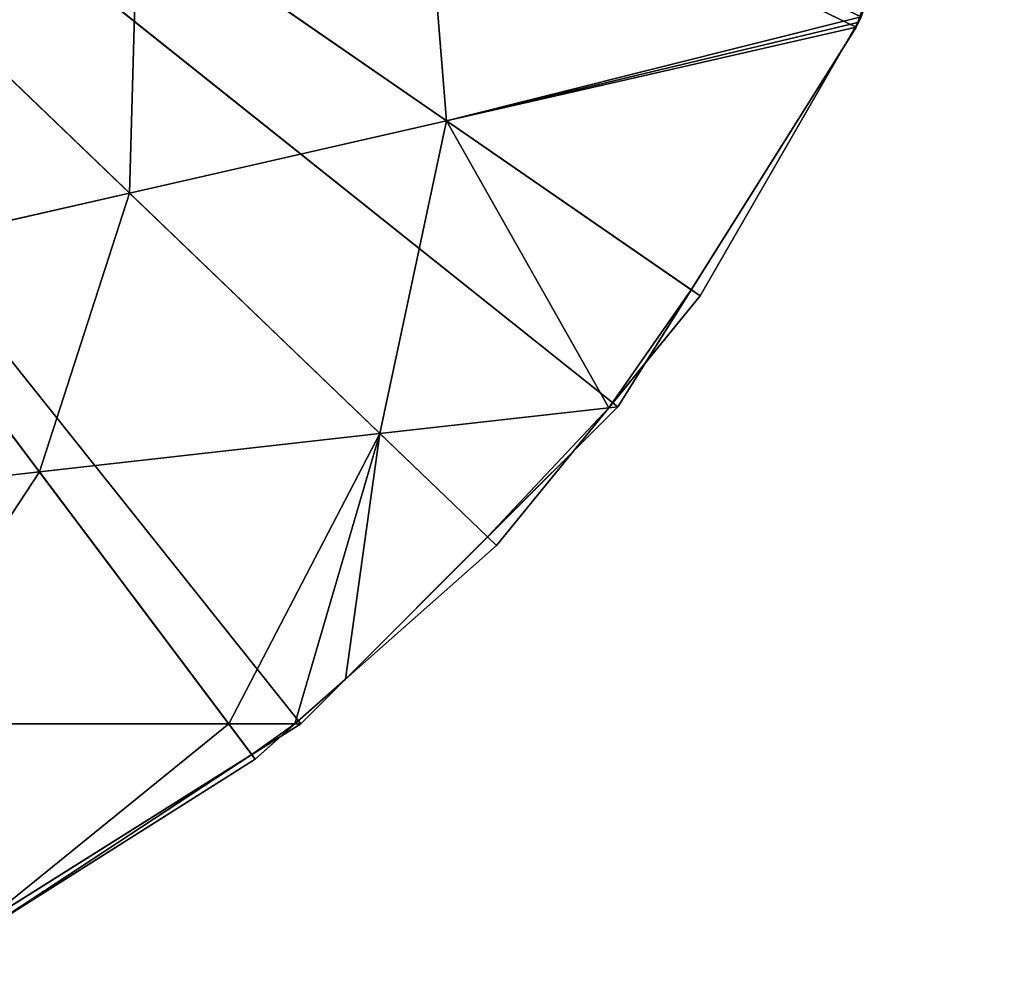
# Model space of a CAD drawing. Extents: x -102 to 18, y -3 to 3.
# Tile 37 of 54: x 1.33 to 2.68, y -2.48 to -1.18. Entities that reach past the tile are written whole.
import ezdxf

# ---------------------------------------------------------------- set-up
doc = ezdxf.new("R2010")
doc.units = 0
doc.header["$LTSCALE"] = 2.54
doc.layers.get('0').update_dxf_attribs({"color": 13, "linetype": 'CONTINUOUS'})

msp = doc.modelspace()

# ---------------------------------------------------------------- linework, layer by layer
at = {"color": 250}
for p, q in [((1.652, -2.1985, -13.2), (0, 0, -13.2)), ((0, 0, -13.2), (1.9833, -1.905, -13.2)), ((1.652, -2.1985, -13.2), (0, 0, -13.2)), ((2.2632, -1.5622, -13.2), (0, 0, -13.2)), ((2.2632, -1.5622, -13.2), (0, 0, -13.2)), ((0, 0, -13.2), (1.9833, -1.905, -13.2)), ((2.4777, -1.1932), (0, 0)), ((0, 0), (2.15, -1.7146)), ((2.4777, -1.1932), (0, 0)), ((1.7146, -2.15), (0, 0)), ((0, 0), (2.15, -1.7146)), ((1.7146, -2.15), (0, 0)), ((2.6811, -0.6119), (2.4777, -1.1932)), ((2.4777, -1.1932), (2.6811, -0.6119, -13)), ((2.6811, -0.6119), (2.4777, -1.1932)), ((2.4777, -1.1932), (2.6811, -0.6119, -13)), ((1.9148, -1.3217, -13), (1.4902, -1.0286, -13)), ((1.9148, -1.3217, -13), (1.4902, -1.0286, -13)), ((1.4794, -1.421, -13), (1.1829, -1.1362, -13)), ((1.4794, -1.421, -13), (1.1829, -1.1362, -13)), ((2.2632, -1.5622, -13.2), (2.4845, -1.1789, -13.2)), ((2.4845, -1.1789, -13.2), (2.2632, -1.5622, -13)), ((2.4845, -1.1789, -13.2), (2.2632, -1.5622, -13)), ((2.2632, -1.5622, -13.2), (2.4845, -1.1789, -13.2)), ((2.4777, -1.1932, -13), (2.4798, -1.1869, -13)), ((2.4777, -1.1932, -13), (2.4798, -1.1869, -13)), ((2.4777, -1.1932, -13), (2.4798, -1.1869, -13)), ((2.4798, -1.1869, -13), (2.4845, -1.1789, -13)), ((2.4798, -1.1869, -13), (2.4845, -1.1789, -13)), ((2.4798, -1.1869, -13), (2.4845, -1.1789, -13)), ((2.4777, -1.1932, -13), (1.9148, -1.3217, -13)), ((2.4777, -1.1932, -13), (1.9148, -1.3217, -13)), ((2.4777, -1.1932), (2.15, -1.7146)), ((2.15, -1.7146), (2.4777, -1.1932, -13)), ((2.4777, -1.1932), (2.15, -1.7146)), ((2.15, -1.7146), (2.4777, -1.1932, -13)), ((2.4602, -1.221, -13), (2.4777, -1.1932, -13)), ((2.4602, -1.221, -13), (2.4777, -1.1932, -13)), ((2.4602, -1.221, -13), (2.4777, -1.1932, -13)), ((2.4777, -1.1932), (2.4777, -1.1932, -13)), ((2.4777, -1.1932), (2.4777, -1.1932, -13)), ((2.2511, -1.5538, -13), (2.4602, -1.221, -13)), ((2.2511, -1.5538, -13), (2.4602, -1.221, -13)), ((2.2511, -1.5538, -13), (2.4602, -1.221, -13)), ((2.4602, -1.221, -13), (2.2632, -1.5622, -13)), ((2.4602, -1.221, -13), (2.2632, -1.5622, -13)), ((1.9148, -1.3217, -13), (1.4794, -1.421, -13)), ((1.9148, -1.3217, -13), (1.4794, -1.421, -13)), ((2.2511, -1.5538, -13), (1.9148, -1.3217, -13)), ((2.2511, -1.5538, -13), (1.9148, -1.3217, -13)), ((1.4794, -1.421, -13), (1.1281, -1.5012, -13)), ((1.4794, -1.421, -13), (1.1281, -1.5012, -13)), ((1.8234, -1.7514, -13), (1.4794, -1.421, -13)), ((1.8234, -1.7514, -13), (1.4794, -1.421, -13)), ((1.1281, -1.5012, -13), (1.3557, -1.8041, -13)), ((1.1281, -1.5012, -13), (1.3557, -1.8041, -13)), ((2.1877, -1.6547, -13), (2.2511, -1.5538, -13)), ((2.1877, -1.6547, -13), (2.2511, -1.5538, -13)), ((2.1877, -1.6547, -13), (2.2511, -1.5538, -13)), ((2.2632, -1.5622, -13), (2.2511, -1.5538, -13)), ((2.2632, -1.5622, -13), (2.2511, -1.5538, -13)), ((1.9833, -1.905, -13.2), (2.2632, -1.5622, -13.2)), ((2.2632, -1.5622, -13.2), (1.9833, -1.905, -13)), ((2.2632, -1.5622, -13.2), (1.9833, -1.905, -13)), ((1.9833, -1.905, -13.2), (2.2632, -1.5622, -13.2)), ((2.2632, -1.5622, -13), (2.1877, -1.6547, -13)), ((2.2632, -1.5622, -13), (2.1877, -1.6547, -13)), ((2.2632, -1.5622, -13.2), (2.2632, -1.5622, -13)), ((2.2632, -1.5622, -13.2), (2.2632, -1.5622, -13)), ((2.1877, -1.6547, -13), (2.1376, -1.716, -13)), ((2.1877, -1.6547, -13), (2.1376, -1.716, -13)), ((2.1877, -1.6547, -13), (2.1376, -1.716, -13)), ((2.15, -1.7146, -13), (2.1877, -1.6547, -13)), ((2.15, -1.7146, -13), (2.1877, -1.6547, -13)), ((2.15, -1.7146), (1.7146, -2.15)), ((1.7146, -2.15), (2.15, -1.7146, -13)), ((2.15, -1.7146), (1.7146, -2.15)), ((1.7146, -2.15), (2.15, -1.7146, -13)), ((2.1376, -1.716, -13), (1.8234, -1.7514, -13)), ((2.1376, -1.716, -13), (1.8234, -1.7514, -13)), ((2.0886, -1.776, -13), (2.15, -1.7146, -13)), ((2.0886, -1.776, -13), (2.15, -1.7146, -13)), ((2.1376, -1.716, -13), (2.0886, -1.776, -13)), ((2.1376, -1.716, -13), (2.0886, -1.776, -13)), ((2.1376, -1.716, -13), (2.0886, -1.776, -13)), ((2.15, -1.7146, -13), (2.1376, -1.716, -13)), ((2.15, -1.7146, -13), (2.1376, -1.716, -13)), ((2.15, -1.7146), (2.15, -1.7146, -13)), ((2.15, -1.7146), (2.15, -1.7146, -13)), ((1.8234, -1.7514, -13), (1.3557, -1.8041, -13)), ((1.8234, -1.7514, -13), (1.3557, -1.8041, -13)), ((1.9712, -1.8934, -13), (1.8234, -1.7514, -13)), ((1.9712, -1.8934, -13), (1.8234, -1.7514, -13)), ((1.9712, -1.8934, -13), (2.0886, -1.776, -13)), ((1.9712, -1.8934, -13), (2.0886, -1.776, -13)), ((1.9712, -1.8934, -13), (2.0886, -1.776, -13)), ((2.0886, -1.776, -13), (1.9833, -1.905, -13)), ((2.0886, -1.776, -13), (1.9833, -1.905, -13)), ((1.3557, -1.8041, -13), (0.9697, -1.8476, -13)), ((1.3557, -1.8041, -13), (0.9697, -1.8476, -13)), ((1.3557, -1.8041, -13), (1.6156, -2.15, -13)), ((1.3557, -1.8041, -13), (1.6156, -2.15, -13)), ((1.7759, -2.0888, -13), (1.9712, -1.8934, -13)), ((1.7759, -2.0888, -13), (1.9712, -1.8934, -13)), ((1.7759, -2.0888, -13), (1.9712, -1.8934, -13)), ((1.9833, -1.905, -13), (1.9712, -1.8934, -13)), ((1.9833, -1.905, -13), (1.9712, -1.8934, -13)), ((1.9833, -1.905, -13.2), (1.652, -2.1985, -13)), ((1.652, -2.1985, -13.2), (1.9833, -1.905, -13.2)), ((1.9833, -1.905, -13.2), (1.652, -2.1985, -13)), ((1.652, -2.1985, -13.2), (1.9833, -1.905, -13.2)), ((1.9833, -1.905, -13), (1.7759, -2.0888, -13)), ((1.9833, -1.905, -13), (1.7759, -2.0888, -13)), ((1.9833, -1.905, -13.2), (1.9833, -1.905, -13)), ((1.9833, -1.905, -13.2), (1.9833, -1.905, -13)), ((1.7759, -2.0888, -13), (1.7067, -2.15, -13)), ((1.7759, -2.0888, -13), (1.7067, -2.15, -13)), ((1.7759, -2.0888, -13), (1.7067, -2.15, -13)), ((1.7146, -2.15, -13), (1.7759, -2.0888, -13)), ((1.7146, -2.15, -13), (1.7759, -2.0888, -13)), ((1.6156, -2.15, -13), (1.1284, -2.15, -13)), ((1.6156, -2.15, -13), (1.1284, -2.15, -13)), ((1.7146, -2.15), (1.1932, -2.4777)), ((1.7146, -2.15), (1.1932, -2.4777)), ((1.1932, -2.4777), (1.7146, -2.15, -13)), ((1.1932, -2.4777), (1.7146, -2.15, -13)), ((1.6156, -2.15, -13), (1.6474, -2.1923, -13)), ((1.7067, -2.15, -13), (1.6156, -2.15, -13)), ((1.6156, -2.15, -13), (1.6474, -2.1923, -13)), ((1.7067, -2.15, -13), (1.6156, -2.15, -13)), ((1.7067, -2.15, -13), (1.6875, -2.1671, -13)), ((1.6875, -2.1671, -13), (1.7146, -2.15, -13)), ((1.6875, -2.1671, -13), (1.7146, -2.15, -13)), ((1.7067, -2.15, -13), (1.6875, -2.1671, -13)), ((1.7067, -2.15, -13), (1.6875, -2.1671, -13)), ((1.7146, -2.15, -13), (1.7067, -2.15, -13)), ((1.7146, -2.15, -13), (1.7067, -2.15, -13)), ((1.7146, -2.15), (1.7146, -2.15, -13)), ((1.7146, -2.15), (1.7146, -2.15, -13)), ((1.6474, -2.1923, -13), (1.6875, -2.1671, -13)), ((1.6474, -2.1923, -13), (1.6875, -2.1671, -13)), ((1.6474, -2.1923, -13), (1.6875, -2.1671, -13)), ((1.6875, -2.1671, -13), (1.652, -2.1985, -13)), ((1.6875, -2.1671, -13), (1.652, -2.1985, -13)), ((1.2738, -2.427, -13), (1.6474, -2.1923, -13)), ((1.2738, -2.427, -13), (1.6474, -2.1923, -13)), ((1.2738, -2.427, -13), (1.6474, -2.1923, -13)), ((1.278, -2.435, -13.2), (1.652, -2.1985, -13.2)), ((1.652, -2.1985, -13.2), (1.278, -2.435, -13)), ((1.652, -2.1985, -13.2), (1.278, -2.435, -13)), ((1.652, -2.1985, -13), (1.278, -2.435, -13)), ((1.278, -2.435, -13.2), (1.652, -2.1985, -13.2)), ((1.652, -2.1985, -13), (1.278, -2.435, -13)), ((1.6474, -2.1923, -13), (1.652, -2.1985, -13)), ((1.6474, -2.1923, -13), (1.652, -2.1985, -13)), ((1.652, -2.1985, -13.2), (1.652, -2.1985, -13)), ((1.652, -2.1985, -13.2), (1.652, -2.1985, -13))]:
    msp.add_line(p, q, dxfattribs=at)

# ---------------------------------------------------------------- meshes
mesh = msp.add_polyface(dxfattribs=at)
corners = [(1.9833, -1.905, -13.2), (1.652, -2.1985, -13.2), (0, 0, -13.2)]
mesh.append_faces([[corners[k] for k in face] for face in [(0, 1, 2)]], dxfattribs={"color": 250})
mesh = msp.add_polyface(dxfattribs=at)
corners = [(1.652, -2.1985, -13.2), (1.278, -2.435, -13.2), (0, 0, -13.2)]
mesh.append_faces([[corners[k] for k in face] for face in [(0, 1, 2)]], dxfattribs={"color": 250})
mesh = msp.add_polyface(dxfattribs=at)
corners = [(2.4845, -1.1789, -13.2), (2.2632, -1.5622, -13.2), (0, 0, -13.2)]
mesh.append_faces([[corners[k] for k in face] for face in [(0, 1, 2)]], dxfattribs={"color": 250})
mesh = msp.add_polyface(dxfattribs=at)
corners = [(2.2632, -1.5622, -13.2), (1.9833, -1.905, -13.2), (0, 0, -13.2)]
mesh.append_faces([[corners[k] for k in face] for face in [(0, 1, 2)]], dxfattribs={"color": 250})
mesh = msp.add_polyface(dxfattribs=at)
corners = [(2.4777, -1.1932), (0, 0), (2.15, -1.7146)]
mesh.append_faces([[corners[k] for k in face] for face in [(0, 1, 2)]], dxfattribs={"color": 250})
mesh = msp.add_polyface(dxfattribs=at)
corners = [(2.6811, -0.6119), (0, 0), (2.4777, -1.1932)]
mesh.append_faces([[corners[k] for k in face] for face in [(0, 1, 2)]], dxfattribs={"color": 250})
mesh = msp.add_polyface(dxfattribs=at)
corners = [(2.15, -1.7146), (0, 0), (1.7146, -2.15)]
mesh.append_faces([[corners[k] for k in face] for face in [(0, 1, 2)]], dxfattribs={"color": 250})
mesh = msp.add_polyface(dxfattribs=at)
corners = [(1.7146, -2.15), (0, 0), (1.1932, -2.4777)]
mesh.append_faces([[corners[k] for k in face] for face in [(0, 1, 2)]], dxfattribs={"color": 250})
mesh = msp.add_polyface(dxfattribs=at)
corners = [(2.4798, -1.1869, -13), (2.4777, -1.1932), (2.4777, -1.1932, -13), (2.6811, -0.6119, -13), (2.4845, -1.1789, -13), (2.6287, -0.7614, -13), (2.661, -0.6693, -13)]
mesh.append_faces([[corners[k] for k in face] for face in [(0, 1, 2), (3, 5, 6)]], dxfattribs={"vtx0": -1, "color": 250})
mesh.append_faces([[corners[k] for k in face] for face in [(1, 0, 3)]], dxfattribs={"vtx0": -1, "vtx1": -1, "color": 250})
mesh.append_faces([[corners[k] for k in face] for face in [(3, 0, 4), (3, 4, 5)]], dxfattribs={"vtx0": -1, "vtx2": -1, "color": 250})
mesh = msp.add_polyface(dxfattribs=at)
corners = [(2.6811, -0.6119), (2.4777, -1.1932), (2.6811, -0.6119, -13)]
mesh.append_faces([[corners[k] for k in face] for face in [(0, 1, 2)]], dxfattribs={"color": 250})
mesh = msp.add_polyface(dxfattribs=at)
corners = [(1.9148, -1.3217, -13), (1.8802, -0.8922, -13), (1.4902, -1.0286, -13), (2.4845, -1.1789, -13), (2.4798, -1.1869, -13), (2.4777, -1.1932, -13)]
mesh.append_faces([[corners[k] for k in face] for face in [(0, 1, 2), (4, 0, 5)]], dxfattribs={"vtx0": -1, "color": 250})
mesh.append_faces([[corners[k] for k in face] for face in [(1, 0, 3), (3, 0, 4)]], dxfattribs={"vtx0": -1, "vtx1": -1, "color": 250})
mesh = msp.add_polyface(dxfattribs=at)
corners = [(1.4902, -1.0286, -13), (1.4794, -1.421, -13), (1.1829, -1.1362, -13), (1.9148, -1.3217, -13)]
mesh.append_faces([[corners[k] for k in face] for face in [(0, 1, 2), (1, 0, 3)]], dxfattribs={"vtx0": -1, "color": 250})
mesh = msp.add_polyface(dxfattribs=at)
corners = [(1.1281, -1.5012, -13), (1.1829, -1.1362, -13), (0.9223, -1.2273, -13), (1.4794, -1.421, -13)]
mesh.append_faces([[corners[k] for k in face] for face in [(0, 1, 2), (1, 0, 3)]], dxfattribs={"vtx0": -1, "color": 250})
mesh = msp.add_polyface(dxfattribs=at)
corners = [(2.4845, -1.1789, -13.2), (2.2632, -1.5622, -13), (2.2632, -1.5622, -13.2)]
mesh.append_faces([[corners[k] for k in face] for face in [(0, 1, 2)]], dxfattribs={"color": 250})
mesh = msp.add_polyface(dxfattribs=at)
corners = [(2.4845, -1.1789, -13.2), (2.4602, -1.221, -13), (2.2632, -1.5622, -13), (2.4777, -1.1932, -13), (2.4798, -1.1869, -13), (2.4845, -1.1789, -13)]
mesh.append_faces([[corners[k] for k in face] for face in [(0, 1, 2), (4, 0, 5)]], dxfattribs={"vtx0": -1, "color": 250})
mesh.append_faces([[corners[k] for k in face] for face in [(1, 0, 3), (3, 0, 4)]], dxfattribs={"vtx0": -1, "vtx1": -1, "color": 250})
mesh = msp.add_polyface(dxfattribs=at)
corners = [(2.4777, -1.1932, -13), (2.2511, -1.5538, -13), (1.9148, -1.3217, -13), (2.4602, -1.221, -13)]
mesh.append_faces([[corners[k] for k in face] for face in [(0, 1, 2), (1, 0, 3)]], dxfattribs={"vtx0": -1, "color": 250})
mesh = msp.add_polyface(dxfattribs=at)
corners = [(2.1877, -1.6547, -13), (2.15, -1.7146), (2.15, -1.7146, -13), (2.4777, -1.1932, -13), (2.2511, -1.5538, -13), (2.4602, -1.221, -13)]
mesh.append_faces([[corners[k] for k in face] for face in [(0, 1, 2), (3, 4, 5)]], dxfattribs={"vtx0": -1, "color": 250})
mesh.append_faces([[corners[k] for k in face] for face in [(1, 0, 3)]], dxfattribs={"vtx0": -1, "vtx1": -1, "color": 250})
mesh.append_faces([[corners[k] for k in face] for face in [(3, 0, 4)]], dxfattribs={"vtx0": -1, "vtx2": -1, "color": 250})
mesh = msp.add_polyface(dxfattribs=at)
corners = [(2.4777, -1.1932), (2.15, -1.7146), (2.4777, -1.1932, -13)]
mesh.append_faces([[corners[k] for k in face] for face in [(0, 1, 2)]], dxfattribs={"color": 250})
mesh = msp.add_polyface(dxfattribs=at)
corners = [(2.4602, -1.221, -13), (2.2511, -1.5538, -13), (2.2632, -1.5622, -13)]
mesh.append_faces([[corners[k] for k in face] for face in [(0, 1, 2)]], dxfattribs={"color": 250})
mesh = msp.add_polyface(dxfattribs=at)
corners = [(1.9148, -1.3217, -13), (1.8234, -1.7514, -13), (1.4794, -1.421, -13), (2.1376, -1.716, -13), (2.2511, -1.5538, -13), (2.1877, -1.6547, -13)]
mesh.append_faces([[corners[k] for k in face] for face in [(0, 1, 2), (3, 4, 5)]], dxfattribs={"vtx0": -1, "color": 250})
mesh.append_faces([[corners[k] for k in face] for face in [(1, 0, 3)]], dxfattribs={"vtx0": -1, "vtx1": -1, "color": 250})
mesh.append_faces([[corners[k] for k in face] for face in [(3, 0, 4)]], dxfattribs={"vtx0": -1, "vtx2": -1, "color": 250})
mesh = msp.add_polyface(dxfattribs=at)
corners = [(1.4794, -1.421, -13), (1.3557, -1.8041, -13), (1.1281, -1.5012, -13), (1.8234, -1.7514, -13)]
mesh.append_faces([[corners[k] for k in face] for face in [(0, 1, 2), (1, 0, 3)]], dxfattribs={"vtx0": -1, "color": 250})
mesh = msp.add_polyface(dxfattribs=at)
corners = [(1.1281, -1.5012, -13), (0.9697, -1.8476, -13), (0.8243, -1.5706, -13), (1.3557, -1.8041, -13)]
mesh.append_faces([[corners[k] for k in face] for face in [(0, 1, 2), (1, 0, 3)]], dxfattribs={"vtx0": -1, "color": 250})
mesh = msp.add_polyface(dxfattribs=at)
corners = [(2.2632, -1.5622, -13), (2.2511, -1.5538, -13), (2.1877, -1.6547, -13)]
mesh.append_faces([[corners[k] for k in face] for face in [(0, 1, 2)]], dxfattribs={"color": 250})
mesh = msp.add_polyface(dxfattribs=at)
corners = [(2.2632, -1.5622, -13.2), (1.9833, -1.905, -13), (1.9833, -1.905, -13.2)]
mesh.append_faces([[corners[k] for k in face] for face in [(0, 1, 2)]], dxfattribs={"color": 250})
mesh = msp.add_polyface(dxfattribs=at)
corners = [(2.2632, -1.5622, -13.2), (2.0886, -1.776, -13), (1.9833, -1.905, -13), (2.1376, -1.716, -13), (2.1877, -1.6547, -13), (2.2632, -1.5622, -13)]
mesh.append_faces([[corners[k] for k in face] for face in [(0, 1, 2), (4, 0, 5)]], dxfattribs={"vtx0": -1, "color": 250})
mesh.append_faces([[corners[k] for k in face] for face in [(1, 0, 3), (3, 0, 4)]], dxfattribs={"vtx0": -1, "vtx1": -1, "color": 250})
mesh = msp.add_polyface(dxfattribs=at)
corners = [(2.1877, -1.6547, -13), (2.15, -1.7146, -13), (2.1376, -1.716, -13)]
mesh.append_faces([[corners[k] for k in face] for face in [(0, 1, 2)]], dxfattribs={"color": 250})
mesh = msp.add_polyface(dxfattribs=at)
corners = [(1.7759, -2.0888, -13), (1.7146, -2.15), (1.7146, -2.15, -13), (2.15, -1.7146, -13), (1.9712, -1.8934, -13), (2.0886, -1.776, -13)]
mesh.append_faces([[corners[k] for k in face] for face in [(0, 1, 2), (3, 4, 5)]], dxfattribs={"vtx0": -1, "color": 250})
mesh.append_faces([[corners[k] for k in face] for face in [(1, 0, 3)]], dxfattribs={"vtx0": -1, "vtx1": -1, "color": 250})
mesh.append_faces([[corners[k] for k in face] for face in [(3, 0, 4)]], dxfattribs={"vtx0": -1, "vtx2": -1, "color": 250})
mesh = msp.add_polyface(dxfattribs=at)
corners = [(1.7146, -2.15), (2.15, -1.7146, -13), (2.15, -1.7146)]
mesh.append_faces([[corners[k] for k in face] for face in [(0, 1, 2)]], dxfattribs={"color": 250})
mesh = msp.add_polyface(dxfattribs=at)
corners = [(2.1376, -1.716, -13), (1.9712, -1.8934, -13), (1.8234, -1.7514, -13), (2.0886, -1.776, -13)]
mesh.append_faces([[corners[k] for k in face] for face in [(0, 1, 2), (1, 0, 3)]], dxfattribs={"vtx0": -1, "color": 250})
mesh = msp.add_polyface(dxfattribs=at)
corners = [(2.15, -1.7146, -13), (2.0886, -1.776, -13), (2.1376, -1.716, -13)]
mesh.append_faces([[corners[k] for k in face] for face in [(0, 1, 2)]], dxfattribs={"color": 250})
mesh = msp.add_polyface(dxfattribs=at)
corners = [(1.8234, -1.7514, -13), (1.6156, -2.15, -13), (1.3557, -1.8041, -13), (1.7067, -2.15, -13), (1.7759, -2.0888, -13), (1.9712, -1.8934, -13)]
mesh.append_faces([[corners[k] for k in face] for face in [(0, 1, 2), (4, 0, 5)]], dxfattribs={"vtx0": -1, "color": 250})
mesh.append_faces([[corners[k] for k in face] for face in [(1, 0, 3), (3, 0, 4)]], dxfattribs={"vtx0": -1, "vtx1": -1, "color": 250})
mesh = msp.add_polyface(dxfattribs=at)
corners = [(2.0886, -1.776, -13), (1.9712, -1.8934, -13), (1.9833, -1.905, -13)]
mesh.append_faces([[corners[k] for k in face] for face in [(0, 1, 2)]], dxfattribs={"color": 250})
mesh = msp.add_polyface(dxfattribs=at)
corners = [(1.3557, -1.8041, -13), (1.1284, -2.15, -13), (0.9697, -1.8476, -13), (1.6156, -2.15, -13)]
mesh.append_faces([[corners[k] for k in face] for face in [(0, 1, 2), (1, 0, 3)]], dxfattribs={"vtx0": -1, "color": 250})
mesh = msp.add_polyface(dxfattribs=at)
corners = [(1.9833, -1.905, -13), (1.9712, -1.8934, -13), (1.7759, -2.0888, -13)]
mesh.append_faces([[corners[k] for k in face] for face in [(0, 1, 2)]], dxfattribs={"color": 250})
mesh = msp.add_polyface(dxfattribs=at)
corners = [(1.9833, -1.905, -13), (1.652, -2.1985, -13), (1.9833, -1.905, -13.2), (1.7759, -2.0888, -13), (1.7067, -2.15, -13), (1.6875, -2.1671, -13)]
mesh.append_faces([[corners[k] for k in face] for face in [(0, 1, 2), (1, 4, 5)]], dxfattribs={"vtx0": -1, "color": 250})
mesh.append_faces([[corners[k] for k in face] for face in [(1, 0, 3), (1, 3, 4)]], dxfattribs={"vtx0": -1, "vtx2": -1, "color": 250})
mesh = msp.add_polyface(dxfattribs=at)
corners = [(1.652, -2.1985, -13), (1.652, -2.1985, -13.2), (1.9833, -1.905, -13.2)]
mesh.append_faces([[corners[k] for k in face] for face in [(0, 1, 2)]], dxfattribs={"color": 250})
mesh = msp.add_polyface(dxfattribs=at)
corners = [(1.7759, -2.0888, -13), (1.7146, -2.15, -13), (1.7067, -2.15, -13)]
mesh.append_faces([[corners[k] for k in face] for face in [(0, 1, 2)]], dxfattribs={"color": 250})
mesh = msp.add_polyface(dxfattribs=at)
corners = [(1.6156, -2.15, -13), (1.2738, -2.427, -13), (1.1284, -2.15, -13), (1.6474, -2.1923, -13)]
mesh.append_faces([[corners[k] for k in face] for face in [(0, 1, 2), (1, 0, 3)]], dxfattribs={"vtx0": -1, "color": 250})
mesh = msp.add_polyface(dxfattribs=at)
corners = [(1.1932, -2.4777), (1.7146, -2.15, -13), (1.7146, -2.15)]
mesh.append_faces([[corners[k] for k in face] for face in [(0, 1, 2)]], dxfattribs={"color": 250})
mesh = msp.add_polyface(dxfattribs=at)
corners = [(1.1932, -2.4777), (1.6875, -2.1671, -13), (1.7146, -2.15, -13), (1.6474, -2.1923, -13), (1.2738, -2.427, -13), (1.2254, -2.4574, -13), (1.1932, -2.4777, -13)]
mesh.append_faces([[corners[k] for k in face] for face in [(0, 1, 2), (5, 0, 6)]], dxfattribs={"vtx0": -1, "color": 250})
mesh.append_faces([[corners[k] for k in face] for face in [(1, 0, 3), (3, 0, 4), (4, 0, 5)]], dxfattribs={"vtx0": -1, "vtx1": -1, "color": 250})
mesh = msp.add_polyface(dxfattribs=at)
corners = [(1.7067, -2.15, -13), (1.6474, -2.1923, -13), (1.6156, -2.15, -13), (1.6875, -2.1671, -13)]
mesh.append_faces([[corners[k] for k in face] for face in [(0, 1, 2), (1, 0, 3)]], dxfattribs={"vtx0": -1, "color": 250})
mesh = msp.add_polyface(dxfattribs=at)
corners = [(1.7146, -2.15, -13), (1.6875, -2.1671, -13), (1.7067, -2.15, -13)]
mesh.append_faces([[corners[k] for k in face] for face in [(0, 1, 2)]], dxfattribs={"color": 250})
mesh = msp.add_polyface(dxfattribs=at)
corners = [(1.6875, -2.1671, -13), (1.6474, -2.1923, -13), (1.652, -2.1985, -13)]
mesh.append_faces([[corners[k] for k in face] for face in [(0, 1, 2)]], dxfattribs={"color": 250})
mesh = msp.add_polyface(dxfattribs=at)
corners = [(1.278, -2.435, -13), (1.6474, -2.1923, -13), (1.2738, -2.427, -13), (1.652, -2.1985, -13)]
mesh.append_faces([[corners[k] for k in face] for face in [(0, 1, 2), (1, 0, 3)]], dxfattribs={"vtx0": -1, "color": 250})
mesh = msp.add_polyface(dxfattribs=at)
corners = [(1.278, -2.435, -13), (1.278, -2.435, -13.2), (1.652, -2.1985, -13.2)]
mesh.append_faces([[corners[k] for k in face] for face in [(0, 1, 2)]], dxfattribs={"color": 250})
mesh = msp.add_polyface(dxfattribs=at)
corners = [(1.278, -2.435, -13), (1.652, -2.1985, -13.2), (1.652, -2.1985, -13)]
mesh.append_faces([[corners[k] for k in face] for face in [(0, 1, 2)]], dxfattribs={"color": 250})

doc.saveas('drawing.dxf')
